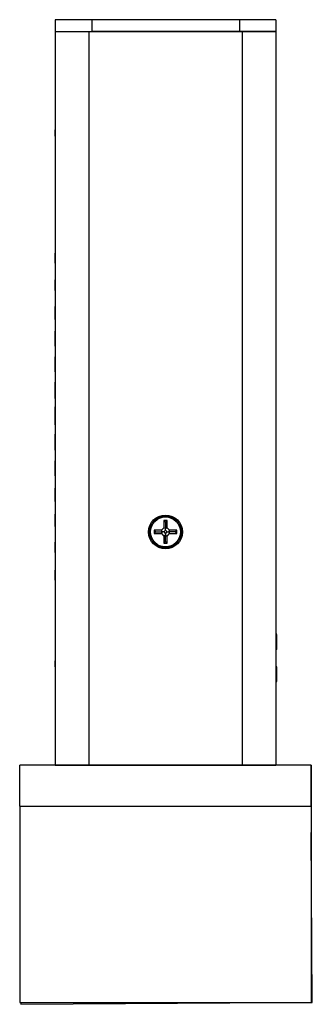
# Model space of a CAD drawing. Header units: inches. Extents: x 1.6 to 12.3, y 1.7 to 9.5.
# Tile 14 of 35: x 7.8 to 8.5, y 4.4 to 6.9. Entities that reach past the tile are written whole.
import ezdxf

# ---------------------------------------------------------------- set-up
doc = ezdxf.new("R2010")
doc.units = ezdxf.units.IN
doc.header["$MEASUREMENT"] = 0

msp = doc.modelspace()

# ---------------------------------------------------------------- linework, layer by layer
at = {"color": 7, "linetype": 'Continuous', "lineweight": 25}
for p, q in [((7.8837, 6.8687), (7.8837, 6.8387)), ((7.9762, 6.8687), (7.8837, 6.8687)), ((7.9762, 6.8687), (7.9762, 6.8387)), ((8.3512, 6.8687), (7.9762, 6.8687)), ((8.3512, 6.8687), (8.3512, 6.8387)), ((8.4437, 6.8687), (8.3512, 6.8687)), ((8.4437, 6.8687), (8.4437, 6.8387)), ((7.8836, 6.8383), (7.8836, 4.9728)), ((7.8837, 6.8387), (7.9762, 6.8387)), ((7.8837, 6.8387), (7.8837, 6.8383)), ((7.9012, 6.8387), (7.9012, 6.8383)), ((7.9686, 6.8383), (7.9686, 4.9728)), ((7.9686, 6.8383), (8.3586, 6.8383)), ((8.3512, 6.8387), (7.9762, 6.8387)), ((8.4437, 6.8387), (8.3512, 6.8387)), ((8.3586, 6.8383), (8.3586, 4.9728)), ((8.4262, 6.8387), (8.4262, 6.8383)), ((8.4436, 6.8383), (8.4436, 4.9728)), ((8.4437, 6.8387), (8.4437, 6.7037)), ((8.4437, 6.7037), (8.4437, 6.5975)), ((7.8834, 6.5728), (7.8834, 6.5883)), ((7.8834, 6.5883), (7.8836, 6.5883)), ((8.4439, 6.5975), (8.4436, 6.5975)), ((8.4439, 6.5975), (8.4439, 6.582)), ((7.8834, 6.5727), (7.8834, 6.5728)), ((7.8834, 6.5728), (7.8836, 6.5728)), ((7.8834, 6.5727), (7.8836, 6.5727)), ((8.4439, 6.582), (8.4436, 6.582)), ((8.4439, 6.5819), (8.4436, 6.5819)), ((8.4437, 6.5819), (8.4437, 6.5451)), ((8.4439, 6.582), (8.4439, 6.5819)), ((7.8834, 6.559), (7.8836, 6.559)), ((7.8834, 6.5457), (7.8836, 6.5457)), ((7.8834, 6.5457), (7.8834, 6.5355)), ((7.8834, 6.5355), (7.8836, 6.5355)), ((7.8834, 6.5346), (7.8836, 6.5346)), ((7.8834, 6.5238), (7.8836, 6.5238)), ((7.8834, 6.5142), (7.8836, 6.5142)), ((7.8834, 6.4951), (7.8836, 6.4951)), ((7.8834, 6.4714), (7.8836, 6.4714)), ((7.8834, 6.4714), (7.8836, 6.4714)), ((7.8834, 6.4714), (7.8836, 6.4714)), ((8.4437, 6.4852), (8.4437, 5.3057)), ((7.8834, 6.4563), (7.8836, 6.4563)), ((7.8834, 6.4549), (7.8836, 6.4549)), ((7.8834, 6.4549), (7.8834, 6.449)), ((7.8834, 6.449), (7.8836, 6.449)), ((7.8834, 6.449), (7.8834, 6.449)), ((7.8834, 6.449), (7.8836, 6.449)), ((7.8834, 6.449), (7.8834, 6.3976)), ((7.8834, 6.3976), (7.8836, 6.3976)), ((7.8834, 6.3976), (7.8836, 6.3976)), ((7.8834, 6.3976), (7.8834, 6.3976)), ((7.8834, 6.3976), (7.8836, 6.3976)), ((7.8834, 6.3976), (7.8834, 6.3976)), ((7.8834, 6.3976), (7.8836, 6.3976)), ((7.8834, 6.3976), (7.8834, 6.3976)), ((7.8834, 6.3976), (7.8836, 6.3976)), ((7.8834, 6.3976), (7.8834, 6.3976)), ((7.8834, 6.3976), (7.8836, 6.3976)), ((7.8834, 6.3976), (7.8834, 6.3976)), ((7.8834, 6.3976), (7.8836, 6.3976)), ((7.8834, 6.3976), (7.8834, 6.3976)), ((7.8834, 6.3976), (7.8836, 6.3976)), ((7.8834, 6.3976), (7.8834, 6.3976)), ((7.8834, 6.3976), (7.8836, 6.3976)), ((7.8834, 6.3976), (7.8834, 6.3976)), ((7.8834, 6.3976), (7.8836, 6.3976)), ((7.8834, 6.3976), (7.8834, 6.3976)), ((7.8834, 6.3976), (7.8836, 6.3976)), ((7.8834, 6.3976), (7.8834, 6.3976)), ((7.8834, 6.3976), (7.8836, 6.3976)), ((7.8834, 6.3976), (7.8834, 6.3976)), ((7.8834, 6.3976), (7.8834, 6.3975)), ((7.8834, 6.3975), (7.8836, 6.3975)), ((7.8834, 6.3975), (7.8836, 6.3975)), ((7.8834, 6.3975), (7.8834, 6.3975)), ((7.8834, 6.3961), (7.8836, 6.3961)), ((7.8834, 6.3961), (7.8836, 6.3961)), ((7.8836, 6.3976), (7.8836, 6.3976)), ((7.8836, 6.3976), (7.8836, 6.3976)), ((7.8836, 6.2748), (7.8834, 6.2748)), ((7.8834, 6.2744), (7.8834, 6.2748)), ((7.8836, 6.2744), (7.8834, 6.2744)), ((7.8834, 6.274), (7.8834, 6.2744)), ((7.8836, 6.274), (7.8834, 6.274)), ((7.8834, 6.2735), (7.8834, 6.274)), ((7.8836, 6.2735), (7.8834, 6.2735)), ((7.8834, 6.2725), (7.8834, 6.2735)), ((7.8836, 6.2725), (7.8834, 6.2725)), ((7.8834, 6.2618), (7.8834, 6.2725)), ((7.8834, 6.251), (7.8834, 6.2618)), ((7.8834, 6.251), (7.8836, 6.251)), ((7.8834, 6.2505), (7.8834, 6.2509)), ((7.8834, 6.2505), (7.8836, 6.2505)), ((7.8834, 6.2494), (7.8834, 6.2505)), ((7.8834, 6.2494), (7.8836, 6.2494)), ((7.8836, 6.2067), (7.8834, 6.2067)), ((7.8834, 6.206), (7.8834, 6.2067)), ((7.8836, 6.206), (7.8834, 6.206)), ((7.8834, 6.2055), (7.8834, 6.206)), ((7.8836, 6.2055), (7.8834, 6.2055)), ((7.8834, 6.2044), (7.8834, 6.2055)), ((7.8836, 6.2044), (7.8834, 6.2044)), ((7.8834, 6.1942), (7.8834, 6.2044)), ((7.8834, 6.184), (7.8834, 6.1942)), ((7.8834, 6.184), (7.8836, 6.184)), ((7.8834, 6.1827), (7.8834, 6.184)), ((7.8834, 6.1827), (7.8836, 6.1827)), ((7.8834, 6.1821), (7.8834, 6.1827)), ((7.8834, 6.1821), (7.8836, 6.1821)), ((7.8834, 6.1811), (7.8834, 6.1821)), ((7.8834, 6.1811), (7.8836, 6.1811)), ((7.8834, 6.1806), (7.8834, 6.181)), ((7.8834, 6.1806), (7.8836, 6.1806)), ((7.8834, 6.1804), (7.8834, 6.1806)), ((7.8834, 6.1804), (7.8836, 6.1804)), ((7.8834, 6.1801), (7.8834, 6.1804)), ((7.8834, 6.1801), (7.8836, 6.1801)), ((7.8836, 6.1393), (7.8834, 6.1393)), ((7.8834, 6.1366), (7.8834, 6.1393)), ((7.8836, 6.1366), (7.8834, 6.1366)), ((7.8834, 6.1361), (7.8834, 6.1366)), ((7.8836, 6.1361), (7.8834, 6.1361)), ((7.8834, 6.1331), (7.8834, 6.1361)), ((7.8836, 6.1331), (7.8834, 6.1331)), ((7.8834, 6.1221), (7.8834, 6.1331)), ((7.8834, 6.1111), (7.8834, 6.1221)), ((7.8834, 6.1111), (7.8836, 6.1111)), ((7.8834, 6.1096), (7.8834, 6.1111)), ((7.8834, 6.1096), (7.8836, 6.1096)), ((7.8834, 6.1084), (7.8834, 6.1096)), ((7.8834, 6.1064), (7.8834, 6.1085)), ((7.8834, 6.1084), (7.8836, 6.1084)), ((7.8834, 6.1064), (7.8836, 6.1064)), ((7.8834, 6.1057), (7.8834, 6.1064)), ((7.8834, 6.1057), (7.8836, 6.1057)), ((7.8836, 6.0767), (7.8834, 6.0767)), ((7.8834, 6.0734), (7.8834, 6.0767)), ((7.8836, 6.0733), (7.8834, 6.0733)), ((7.8834, 6.0708), (7.8834, 6.0733)), ((7.8836, 6.0709), (7.8834, 6.0709)), ((7.8834, 6.0692), (7.8834, 6.0709)), ((7.8836, 6.0692), (7.8834, 6.0692)), ((7.8834, 6.0688), (7.8834, 6.0692)), ((7.8836, 6.0688), (7.8834, 6.0688)), ((7.8834, 6.0579), (7.8834, 6.0688)), ((7.8834, 6.047), (7.8834, 6.0579)), ((7.8834, 6.047), (7.8836, 6.047)), ((7.8834, 6.0457), (7.8834, 6.047)), ((7.8834, 6.0449), (7.8834, 6.0458)), ((7.8834, 6.0457), (7.8836, 6.0457)), ((7.8834, 6.0449), (7.8836, 6.0449)), ((7.8834, 6.0417), (7.8834, 6.0449)), ((7.8834, 6.0417), (7.8836, 6.0417)), ((7.8834, 6.0385), (7.8834, 6.0415)), ((7.8834, 6.0385), (7.8836, 6.0385)), ((7.8836, 6.0114), (7.8834, 6.0114)), ((7.8834, 6.0103), (7.8834, 6.0114)), ((7.8836, 6.0104), (7.8834, 6.0104)), ((7.8834, 6.0069), (7.8834, 6.0104)), ((7.8836, 6.0069), (7.8834, 6.0069)), ((7.8834, 6.0046), (7.8834, 6.0069)), ((7.8836, 6.0046), (7.8834, 6.0046)), ((7.8834, 6.0036), (7.8834, 6.0046)), ((7.8836, 6.0036), (7.8834, 6.0036)), ((7.8834, 5.9913), (7.8834, 6.0036)), ((7.8834, 5.979), (7.8834, 5.9913)), ((7.8834, 5.979), (7.8836, 5.979)), ((7.8834, 5.9759), (7.8834, 5.979)), ((7.8834, 5.9759), (7.8836, 5.9759)), ((7.8834, 5.975), (7.8834, 5.9759)), ((7.8834, 5.975), (7.8836, 5.975)), ((7.8834, 5.9726), (7.8834, 5.975)), ((7.8834, 5.9726), (7.8836, 5.9726)), ((7.8836, 5.947), (7.8834, 5.947)), ((7.8834, 5.9445), (7.8834, 5.947)), ((7.8836, 5.9444), (7.8834, 5.9444)), ((7.8834, 5.9418), (7.8834, 5.9444)), ((7.8836, 5.9418), (7.8834, 5.9418)), ((7.8834, 5.9384), (7.8834, 5.9418)), ((7.8836, 5.9384), (7.8834, 5.9384)), ((7.8834, 5.9344), (7.8834, 5.9384)), ((7.8836, 5.9342), (7.8834, 5.9342)), ((7.8834, 5.9247), (7.8834, 5.9342)), ((7.8834, 5.9152), (7.8834, 5.9247)), ((7.8834, 5.9152), (7.8836, 5.9152)), ((7.8834, 5.9104), (7.8834, 5.9152)), ((7.8834, 5.9104), (7.8836, 5.9104)), ((7.8834, 5.9102), (7.8834, 5.9104)), ((7.8834, 5.9102), (7.8836, 5.9102)), ((7.8834, 5.9073), (7.8834, 5.9102)), ((7.8834, 5.9073), (7.8836, 5.9073)), ((7.8834, 5.9059), (7.8834, 5.9073)), ((7.8834, 5.9059), (7.8836, 5.9059)), ((7.8834, 5.9051), (7.8834, 5.9059)), ((7.8834, 5.9051), (7.8836, 5.9051)), ((7.8836, 5.8837), (7.8834, 5.8837)), ((7.8834, 5.8806), (7.8834, 5.8837)), ((7.8836, 5.8805), (7.8834, 5.8805)), ((7.8834, 5.8802), (7.8834, 5.8805)), ((7.8836, 5.8802), (7.8834, 5.8802)), ((7.8834, 5.8763), (7.8834, 5.8802)), ((7.8836, 5.8764), (7.8834, 5.8764)), ((7.8834, 5.8748), (7.8834, 5.8764)), ((7.8836, 5.8748), (7.8834, 5.8748)), ((7.8834, 5.8696), (7.8834, 5.8748)), ((7.8836, 5.8696), (7.8834, 5.8696)), ((7.8834, 5.8591), (7.8834, 5.8696)), ((7.8834, 5.8485), (7.8834, 5.8591)), ((7.8834, 5.8485), (7.8836, 5.8485)), ((7.8834, 5.8453), (7.8834, 5.8485)), ((7.8834, 5.8453), (7.8836, 5.8453)), ((7.8834, 5.8438), (7.8834, 5.8453)), ((7.8834, 5.8438), (7.8836, 5.8438)), ((7.8834, 5.8414), (7.8834, 5.8438)), ((7.8834, 5.8414), (7.8836, 5.8414)), ((7.8834, 5.8394), (7.8834, 5.8414)), ((7.8834, 5.8394), (7.8836, 5.8394)), ((7.8834, 5.8379), (7.8834, 5.8394)), ((7.8834, 5.8379), (7.8836, 5.8379)), ((7.8836, 5.8142), (7.8834, 5.8142)), ((7.8834, 5.812), (7.8834, 5.8142)), ((7.8836, 5.812), (7.8834, 5.812)), ((7.8834, 5.8089), (7.8834, 5.812)), ((7.8836, 5.8089), (7.8834, 5.8089)), ((7.8834, 5.806), (7.8834, 5.8089)), ((7.8836, 5.806), (7.8834, 5.806)), ((7.8834, 5.803), (7.8834, 5.806)), ((7.8836, 5.8031), (7.8834, 5.8031)), ((7.8834, 5.7926), (7.8834, 5.8031)), ((7.8834, 5.782), (7.8834, 5.7926)), ((7.8834, 5.782), (7.8836, 5.782)), ((7.8834, 5.7803), (7.8834, 5.782)), ((7.8834, 5.7803), (7.8836, 5.7803)), ((7.8834, 5.779), (7.8834, 5.7803)), ((7.8834, 5.779), (7.8836, 5.779)), ((7.8834, 5.7762), (7.8834, 5.779)), ((7.8834, 5.7762), (7.8836, 5.7762)), ((7.8834, 5.7735), (7.8834, 5.7762)), ((7.8834, 5.7735), (7.8836, 5.7735)), ((7.8836, 5.7467), (7.8834, 5.7467)), ((7.8834, 5.7436), (7.8834, 5.7467)), ((7.8836, 5.7436), (7.8834, 5.7436)), ((7.8834, 5.7407), (7.8834, 5.7436)), ((7.8836, 5.7407), (7.8834, 5.7407)), ((7.8834, 5.7386), (7.8834, 5.7407)), ((7.8836, 5.7386), (7.8834, 5.7386)), ((7.8834, 5.7366), (7.8834, 5.7386)), ((7.8836, 5.7366), (7.8834, 5.7366)), ((7.8834, 5.7258), (7.8834, 5.7366)), ((7.8834, 5.715), (7.8834, 5.7258)), ((7.8834, 5.715), (7.8836, 5.715)), ((7.8834, 5.715), (7.8836, 5.715)), ((7.8834, 5.715), (7.8834, 5.715)), ((7.8834, 5.7128), (7.8834, 5.715)), ((7.8834, 5.7128), (7.8836, 5.7128)), ((7.8834, 5.7093), (7.8834, 5.7128)), ((7.8834, 5.7093), (7.8836, 5.7093)), ((7.8834, 5.7086), (7.8834, 5.7093)), ((7.8834, 5.7086), (7.8836, 5.7086)), ((7.8834, 5.7086), (7.8836, 5.7086)), ((7.8834, 5.7086), (7.8834, 5.7086)), ((7.8836, 5.6768), (7.8834, 5.6768)), ((7.8834, 5.6753), (7.8834, 5.6768)), ((7.8836, 5.6753), (7.8834, 5.6753)), ((7.8834, 5.6731), (7.8834, 5.6753)), ((7.8836, 5.6731), (7.8834, 5.6731)), ((7.8834, 5.6719), (7.8834, 5.6731)), ((7.8836, 5.6719), (7.8834, 5.6719)), ((7.8834, 5.6712), (7.8834, 5.6719)), ((7.8836, 5.6712), (7.8834, 5.6712)), ((7.8834, 5.6602), (7.8834, 5.6712)), ((7.8834, 5.6492), (7.8834, 5.6602)), ((7.8834, 5.647), (7.8834, 5.6493)), ((7.8834, 5.6492), (7.8836, 5.6492)), ((7.8834, 5.647), (7.8836, 5.647)), ((7.8834, 5.6454), (7.8834, 5.647)), ((7.8834, 5.643), (7.8834, 5.6455)), ((7.8834, 5.6454), (7.8836, 5.6454)), ((7.8834, 5.643), (7.8836, 5.643)), ((7.8836, 5.6113), (7.8834, 5.6113)), ((7.8834, 5.6099), (7.8834, 5.6113)), ((7.8836, 5.6099), (7.8834, 5.6099)), ((7.8834, 5.6074), (7.8834, 5.6099)), ((7.8836, 5.6074), (7.8834, 5.6074)), ((7.8834, 5.6057), (7.8834, 5.6074)), ((7.8836, 5.6058), (7.8834, 5.6058)), ((7.8834, 5.5956), (7.8834, 5.6058)), ((7.8834, 5.5854), (7.8834, 5.5956)), ((7.8834, 5.5854), (7.8836, 5.5854)), ((7.8834, 5.5844), (7.8834, 5.5854)), ((8.168, 5.5947), (8.1593, 5.5947)), ((8.1593, 5.5947), (8.1593, 5.5763)), ((8.1636, 5.5904), (8.1593, 5.5947)), ((8.1636, 5.5904), (8.168, 5.5947)), ((8.1636, 5.5904), (8.1636, 5.5745)), ((8.168, 5.5763), (8.168, 5.5947)), ((7.8834, 5.5844), (7.8836, 5.5844)), ((7.8834, 5.5837), (7.8834, 5.5844)), ((7.8834, 5.5837), (7.8836, 5.5837)), ((7.8834, 5.5815), (7.8834, 5.5837)), ((7.8834, 5.5815), (7.8836, 5.5815)), ((7.8834, 5.5799), (7.8834, 5.5815)), ((7.8834, 5.5799), (7.8836, 5.5799)), ((7.8834, 5.5798), (7.8834, 5.5799)), ((7.8834, 5.5798), (7.8836, 5.5798)), ((8.1532, 5.5702), (8.1347, 5.5702)), ((8.1347, 5.5702), (8.1347, 5.5615)), ((8.139, 5.5658), (8.1347, 5.5702)), ((8.139, 5.5658), (8.1347, 5.5615)), ((8.1347, 5.5615), (8.1532, 5.5615)), ((8.139, 5.5658), (8.155, 5.5658)), ((8.1593, 5.5763), (8.1532, 5.5702)), ((8.155, 5.5658), (8.1532, 5.5702)), ((8.155, 5.5658), (8.1532, 5.5615)), ((8.1532, 5.5615), (8.1593, 5.5554)), ((8.1591, 5.5658), (8.155, 5.5658)), ((8.1636, 5.5703), (8.1591, 5.5658)), ((8.1591, 5.5658), (8.1636, 5.5613)), ((8.1636, 5.5745), (8.1593, 5.5763)), ((8.1636, 5.5745), (8.168, 5.5763)), ((8.1636, 5.5703), (8.1636, 5.5745)), ((8.1681, 5.5658), (8.1636, 5.5703)), ((8.1636, 5.5613), (8.1681, 5.5658)), ((8.1636, 5.5613), (8.1636, 5.5572)), ((8.1741, 5.5702), (8.168, 5.5763)), ((8.168, 5.5554), (8.1741, 5.5615)), ((8.1681, 5.5658), (8.1723, 5.5658)), ((8.1723, 5.5658), (8.1741, 5.5702)), ((8.1723, 5.5658), (8.1741, 5.5615)), ((8.1882, 5.5658), (8.1723, 5.5658)), ((8.1925, 5.5702), (8.1741, 5.5702)), ((8.1741, 5.5615), (8.1925, 5.5615)), ((8.1882, 5.5658), (8.1925, 5.5702)), ((8.1882, 5.5658), (8.1925, 5.5615)), ((8.1925, 5.5615), (8.1925, 5.5702)), ((7.8836, 5.5401), (7.8834, 5.5401)), ((7.8834, 5.5385), (7.8834, 5.5401)), ((7.8836, 5.5385), (7.8834, 5.5385)), ((7.8834, 5.5379), (7.8834, 5.5385)), ((7.8836, 5.5379), (7.8834, 5.5379)), ((7.8834, 5.5354), (7.8834, 5.5379)), ((7.8836, 5.5354), (7.8834, 5.5354)), ((7.8834, 5.5252), (7.8834, 5.5354)), ((8.1636, 5.5572), (8.1593, 5.5554)), ((8.1593, 5.5554), (8.1593, 5.5369)), ((8.1636, 5.5412), (8.1593, 5.5369)), ((8.1593, 5.5369), (8.168, 5.5369)), ((8.1636, 5.5412), (8.1636, 5.5572)), ((8.1636, 5.5572), (8.168, 5.5554)), ((8.1636, 5.5412), (8.168, 5.5369)), ((8.168, 5.5369), (8.168, 5.5554)), ((7.8834, 5.515), (7.8834, 5.5252)), ((7.8834, 5.515), (7.8836, 5.515)), ((7.8834, 5.5145), (7.8834, 5.515)), ((7.8834, 5.5145), (7.8836, 5.5145)), ((7.8834, 5.5142), (7.8834, 5.5144)), ((7.8834, 5.5142), (7.8836, 5.5142)), ((7.8834, 5.514), (7.8834, 5.5141)), ((7.8834, 5.514), (7.8836, 5.514)), ((7.8834, 5.5139), (7.8834, 5.514)), ((7.8834, 5.5139), (7.8836, 5.5139)), ((7.8836, 5.4686), (7.8834, 5.4686)), ((7.8834, 5.4675), (7.8834, 5.4686)), ((7.8836, 5.4676), (7.8834, 5.4676)), ((7.8834, 5.4563), (7.8834, 5.4676)), ((7.8834, 5.4451), (7.8834, 5.4563)), ((7.8834, 5.4451), (7.8836, 5.4451)), ((7.8834, 5.4434), (7.8834, 5.445)), ((7.8834, 5.4434), (7.8836, 5.4434)), ((7.8834, 5.4429), (7.8834, 5.4434)), ((7.8834, 5.4429), (7.8836, 5.4429)), ((7.8834, 5.2909), (7.8836, 5.2909)), ((7.8834, 5.288), (7.8836, 5.288)), ((7.8834, 5.2852), (7.8836, 5.2852)), ((7.8834, 5.2842), (7.8836, 5.2842)), ((7.8834, 5.2842), (7.8834, 5.2819)), ((8.4461, 5.3057), (8.4436, 5.3057)), ((8.4461, 5.3053), (8.4436, 5.3053)), ((8.4461, 5.286), (8.4436, 5.286)), ((7.8834, 5.2819), (7.8836, 5.2819)), ((7.8834, 5.28), (7.8836, 5.28)), ((7.8834, 5.2762), (7.8836, 5.2762)), ((7.8834, 5.2762), (7.8834, 5.2739)), ((7.8834, 5.2739), (7.8836, 5.2739)), ((7.8834, 5.2731), (7.8836, 5.2731)), ((7.8834, 5.2707), (7.8836, 5.2707)), ((7.8834, 5.268), (7.8836, 5.268)), ((7.8834, 5.2642), (7.8836, 5.2642)), ((7.8834, 5.2612), (7.8834, 5.2597)), ((7.8834, 5.2601), (7.8836, 5.2601)), ((8.4461, 5.2737), (8.4436, 5.2737)), ((8.4461, 5.2667), (8.4436, 5.2667)), ((8.4461, 5.2667), (8.4436, 5.2667)), ((8.4437, 5.2667), (8.4437, 5.2475)), ((7.8834, 5.2523), (7.8836, 5.2523)), ((7.8834, 5.2523), (7.8836, 5.2523)), ((7.8834, 5.2523), (7.8836, 5.2523)), ((7.8834, 5.2518), (7.8836, 5.2518)), ((7.8834, 5.2518), (7.8836, 5.2518)), ((7.8834, 5.2228), (7.8834, 5.2383)), ((7.8834, 5.2383), (7.8836, 5.2383)), ((8.4439, 5.2475), (8.4436, 5.2475)), ((8.4439, 5.2475), (8.4439, 5.232)), ((7.8834, 5.2228), (7.8836, 5.2228)), ((7.8834, 5.2227), (7.8834, 5.2228)), ((7.8834, 5.2227), (7.8836, 5.2227)), ((8.4439, 5.232), (8.4436, 5.232)), ((8.4439, 5.2319), (8.4436, 5.2319)), ((8.4461, 5.2231), (8.4436, 5.2231)), ((8.4461, 5.2221), (8.4436, 5.2221)), ((8.4461, 5.2184), (8.4436, 5.2184)), ((8.4461, 5.2184), (8.4436, 5.2184)), ((8.4437, 5.2319), (8.4437, 5.2231)), ((8.4439, 5.232), (8.4439, 5.2319)), ((8.4461, 5.2221), (8.4461, 5.2231)), ((8.4461, 5.2184), (8.4461, 5.2221)), ((8.4461, 5.2184), (8.4461, 5.2184)), ((8.4461, 5.1855), (8.4461, 5.2184)), ((7.8834, 5.2082), (7.8834, 5.199)), ((7.8834, 5.2082), (7.8836, 5.2082)), ((7.8834, 5.1978), (7.8836, 5.1978)), ((7.8834, 5.1974), (7.8836, 5.1974)), ((7.8834, 5.1974), (7.8834, 5.1706)), ((8.4461, 5.1855), (8.4436, 5.1855)), ((8.4461, 5.1855), (8.4436, 5.1855)), ((8.4461, 5.1855), (8.4436, 5.1855)), ((8.4461, 5.1855), (8.4436, 5.1855)), ((8.4461, 5.1855), (8.4436, 5.1855)), ((8.4461, 5.1855), (8.4436, 5.1855)), ((8.4461, 5.185), (8.4436, 5.185)), ((8.4461, 5.185), (8.4436, 5.185)), ((8.4461, 5.185), (8.4436, 5.185)), ((8.4461, 5.185), (8.4436, 5.185)), ((8.4461, 5.185), (8.4436, 5.185)), ((8.4461, 5.1849), (8.4436, 5.1849)), ((8.4437, 5.1849), (8.4437, 5.0032)), ((8.4461, 5.1855), (8.4461, 5.1855)), ((8.4461, 5.1855), (8.4461, 5.1855)), ((8.4461, 5.1855), (8.4461, 5.1855)), ((8.4461, 5.1855), (8.4461, 5.1855)), ((8.4461, 5.1855), (8.4461, 5.1855)), ((7.8834, 5.1706), (7.8836, 5.1706)), ((7.8834, 5.1706), (7.8836, 5.1706)), ((7.8834, 5.1706), (7.8834, 5.1706)), ((7.8834, 5.1706), (7.8836, 5.1706)), ((7.8834, 5.1706), (7.8834, 5.1706)), ((7.8834, 5.1706), (7.8836, 5.1706)), ((7.8834, 5.1706), (7.8834, 5.1706)), ((7.8834, 5.1701), (7.8836, 5.1701)), ((7.8834, 5.1701), (7.8836, 5.1701)), ((7.8834, 5.1701), (7.8836, 5.1701)), ((7.8834, 5.1701), (7.8836, 5.1701)), ((7.8834, 5.1701), (7.8836, 5.1701)), ((7.8834, 5.1701), (7.8836, 5.1701)), ((7.8836, 5.1706), (7.8836, 5.1706)), ((7.8836, 5.1706), (7.8836, 5.1706)), ((8.4437, 5.0032), (8.4437, 4.9722)), ((8.5336, 4.9722), (7.7936, 4.9722)), ((7.7936, 4.8687), (7.7936, 4.9722)), ((7.8986, 4.9728), (7.8836, 4.9728)), ((7.8836, 4.9726), (7.8836, 4.9728)), ((7.8836, 4.9726), (7.8986, 4.9726)), ((7.8837, 4.9726), (7.8837, 4.9722)), ((7.9686, 4.9728), (7.8986, 4.9728)), ((7.8986, 4.9726), (7.8986, 4.9728)), ((7.9012, 4.9728), (7.9012, 4.9722)), ((7.9686, 4.9728), (8.3586, 4.9728)), ((7.9686, 4.9728), (8.3586, 4.9728)), ((7.9686, 4.9728), (7.9686, 4.9728)), ((8.3586, 4.9728), (8.3586, 4.9728)), ((8.4262, 4.9722), (8.4262, 4.9728)), ((8.4436, 4.9728), (8.4286, 4.9728)), ((8.4286, 4.9728), (8.4286, 4.9726)), ((8.4286, 4.9726), (8.4436, 4.9726)), ((8.4436, 4.9728), (8.4436, 4.9726)), ((8.5336, 4.9722), (8.5337, 4.9722)), ((8.5336, 4.8687), (8.5336, 4.9722)), ((8.5337, 4.9722), (8.5337, 4.3722)), ((7.7933, 4.8643), (7.7936, 4.8106)), ((7.7936, 4.8643), (7.7933, 4.8643)), ((7.7936, 4.8687), (7.7936, 4.3687)), ((7.7936, 4.8687), (8.5336, 4.8687)), ((8.5336, 4.8687), (8.5336, 4.3687)), ((8.5365, 4.3692), (8.5337, 4.801)), ((7.7936, 4.3687), (8.5336, 4.3687)), ((7.7965, 4.3643), (8.4601, 4.3687)), ((7.7965, 4.3687), (7.7965, 4.3643)), ((8.5336, 4.3722), (8.5337, 4.3722)), ((8.5336, 4.3691), (8.5365, 4.3692))]:
    msp.add_line(p, q, dxfattribs=at)
at = {"color": 8, "linetype": 'Continuous', "lineweight": 25}
for p, q in [((7.9712, 6.8387), (7.9712, 6.8383)), ((8.3562, 6.8387), (8.3562, 6.8383)), ((8.4436, 6.7037), (8.4437, 6.7037)), ((8.4436, 5.0032), (8.4437, 5.0032))]:
    msp.add_line(p, q, dxfattribs=at)
at = {"color": 7, "linetype": 'Continuous', "lineweight": 25, "flags": 128}
for points in [[(7.8836, 6.8383), (7.8849, 6.8383), (7.8887, 6.8383), (7.895, 6.8383), (7.9035, 6.8383), (7.914, 6.8383), (7.9261, 6.8383), (7.9395, 6.8383), (7.9539, 6.8383), (7.9686, 6.8383)], [(8.3586, 6.8383), (8.3734, 6.8383), (8.3877, 6.8383), (8.4011, 6.8383), (8.4133, 6.8383), (8.4237, 6.8383), (8.4322, 6.8383), (8.4385, 6.8383), (8.4423, 6.8383), (8.4436, 6.8383)], [(7.8836, 4.9728), (7.8849, 4.9728), (7.8887, 4.9728), (7.895, 4.9728), (7.9035, 4.9728), (7.914, 4.9728), (7.9261, 4.9728), (7.9395, 4.9728), (7.9539, 4.9728), (7.9686, 4.9728)], [(8.3586, 4.9728), (8.3723, 4.9728), (8.3854, 4.9728), (8.3975, 4.9728), (8.4081, 4.9728), (8.4168, 4.9728), (8.4233, 4.9728), (8.4273, 4.9728), (8.4286, 4.9728)], [(8.3586, 4.9728), (8.3734, 4.9728), (8.3877, 4.9728), (8.4011, 4.9728), (8.4133, 4.9728), (8.4237, 4.9728), (8.4322, 4.9728), (8.4385, 4.9728), (8.4423, 4.9728), (8.4436, 4.9728)]]:
    msp.add_lwpolyline(points, dxfattribs=at)
at = {"color": 7, "linetype": 'Continuous', "lineweight": 25}
for radius in [0.043, 0.0381]:
    msp.add_circle((8.1636, 5.5658), radius, dxfattribs=at)
for points, knots in [([(8.1636, 5.5255), (8.1652, 5.5256), (8.1699, 5.5257), (8.1774, 5.5276), (8.1857, 5.5317), (8.1928, 5.5375), (8.1984, 5.5447), (8.2022, 5.5531), (8.2041, 5.562), (8.2039, 5.5712), (8.2017, 5.5801), (8.1975, 5.5883), (8.1916, 5.5953), (8.1843, 5.6008), (8.1759, 5.6046), (8.1669, 5.6063), (8.1578, 5.6061), (8.1489, 5.6037), (8.1408, 5.5995), (8.1338, 5.5935), (8.1284, 5.5861), (8.1247, 5.5777), (8.1231, 5.5687), (8.1235, 5.5595), (8.1259, 5.5507), (8.1302, 5.5426), (8.1363, 5.5357), (8.1437, 5.5304), (8.1522, 5.5268), (8.159, 5.5256), (8.1628, 5.5255), (8.1636, 5.5255)], [0, 0, 0, 0, 0.019329, 0.055253, 0.09123, 0.127208, 0.163186, 0.199164, 0.235142, 0.271119, 0.307097, 0.343075, 0.379053, 0.41503, 0.451008, 0.486986, 0.522964, 0.558942, 0.594919, 0.630897, 0.666875, 0.702853, 0.738831, 0.774808, 0.810786, 0.846764, 0.882742, 0.918719, 0.954697, 0.990675, 1, 1, 1, 1]), ([(8.4461, 5.286), (8.4461, 5.2864), (8.4461, 5.2873), (8.4461, 5.2886), (8.4461, 5.2898), (8.4461, 5.2911), (8.4461, 5.2923), (8.4461, 5.2934), (8.4461, 5.2946), (8.4461, 5.2957), (8.4461, 5.2968), (8.4461, 5.2978), (8.4461, 5.2988), (8.4461, 5.2997), (8.4461, 5.3006), (8.4461, 5.3014), (8.4461, 5.3021), (8.4461, 5.3027), (8.4461, 5.3033), (8.4461, 5.3039), (8.4461, 5.3043), (8.4461, 5.3047), (8.4461, 5.3049), (8.4461, 5.3051), (8.4461, 5.3053), (8.4461, 5.3053), (8.4461, 5.3053)], [0, 0, 0, 0, 0.042042, 0.08355, 0.124652, 0.165314, 0.206254, 0.247057, 0.288418, 0.330078, 0.371767, 0.412848, 0.453422, 0.493967, 0.534349, 0.574922, 0.615865, 0.657226, 0.698986, 0.740469, 0.78231, 0.824555, 0.867032, 0.910493, 0.954616, 1, 1, 1, 1]), ([(8.4461, 5.2737), (8.4461, 5.2741), (8.4461, 5.275), (8.4461, 5.2764), (8.4461, 5.2779), (8.4461, 5.2794), (8.4461, 5.281), (8.4461, 5.2826), (8.4461, 5.2843), (8.4461, 5.2854), (8.4461, 5.286)], [0, 0, 0, 0, 0.127896, 0.253668, 0.376738, 0.499344, 0.621999, 0.745699, 0.871345, 1, 1, 1, 1]), ([(7.8834, 5.2731), (7.8834, 5.2729), (7.8834, 5.2725), (7.8834, 5.2719), (7.8834, 5.2713), (7.8834, 5.2709), (7.8834, 5.2707)], [0, 0, 0, 0, 0.24004, 0.479403, 0.731757, 1, 1, 1, 1]), ([(8.4461, 5.2667), (8.4461, 5.2667), (8.4461, 5.2667), (8.4461, 5.2668), (8.4461, 5.267), (8.4461, 5.2671), (8.4461, 5.2674), (8.4461, 5.2677), (8.4461, 5.268), (8.4461, 5.2684), (8.4461, 5.2689), (8.4461, 5.2694), (8.4461, 5.27), (8.4461, 5.2706), (8.4461, 5.2713), (8.4461, 5.272), (8.4461, 5.2728), (8.4461, 5.2734), (8.4461, 5.2737)], [0, 0, 0, 0, 0.069237, 0.136557, 0.202094, 0.266464, 0.329769, 0.391879, 0.453271, 0.514115, 0.57439, 0.634142, 0.693923, 0.754152, 0.81447, 0.875661, 0.937348, 1, 1, 1, 1])]:
    msp.add_open_spline(points, degree=3, knots=knots, dxfattribs=at)

doc.saveas('drawing.dxf')
